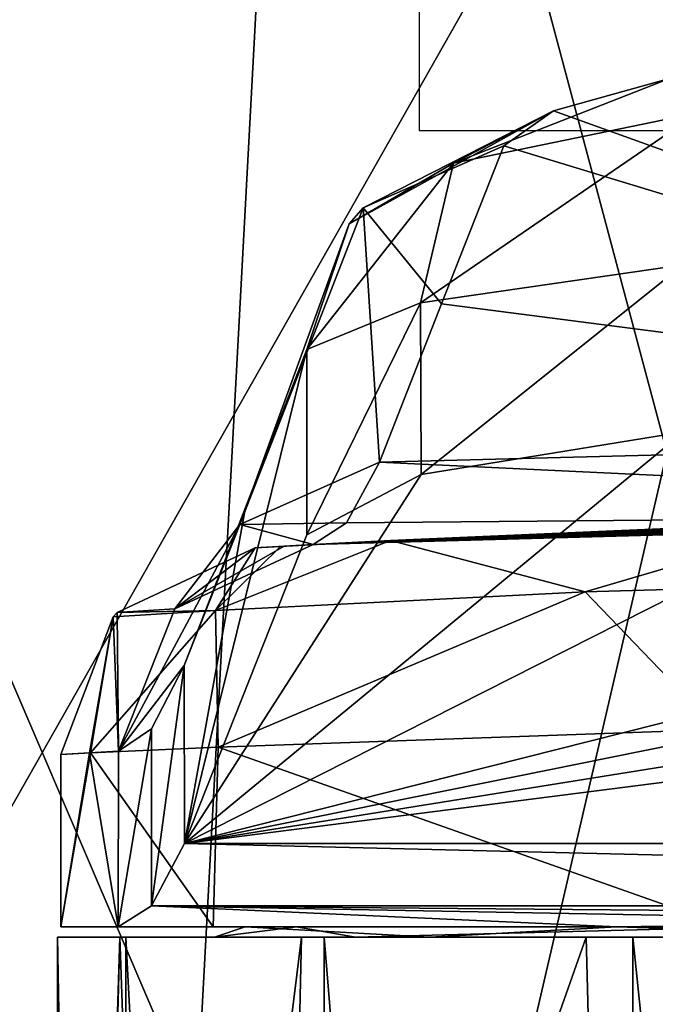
# Model space of a CAD drawing. Header units: millimetres. Extents: x -29 to 28.8, y -75.2 to 10.
# Tile 241 of 256: x -13.9 to -7.7, y -18.5 to -8.9. Entities that reach past the tile are written whole.
import ezdxf

# ---------------------------------------------------------------- set-up
doc = ezdxf.new("R2010")
doc.units = ezdxf.units.MM
doc.header["$LTSCALE"] = 88.413066
for name, color, linetype in [('1', 7, 'CONTINUOUS'), ('2', 7, 'CONTINUOUS'), ('241', 7, 'CONTINUOUS'), ('242', 7, 'CONTINUOUS'), ('243', 7, 'CONTINUOUS'), ('244', 7, 'CONTINUOUS'), ('245', 7, 'CONTINUOUS'), ('247', 7, 'CONTINUOUS'), ('248', 7, 'CONTINUOUS'), ('251', 7, 'CONTINUOUS'), ('255', 7, 'CONTINUOUS'), ('256', 7, 'CONTINUOUS'), ('257', 7, 'CONTINUOUS'), ('260', 7, 'CONTINUOUS'), ('261', 7, 'CONTINUOUS'), ('262', 7, 'CONTINUOUS'), ('364', 7, 'CONTINUOUS'), ('5', 7, 'CONTINUOUS'), ('726', 7, 'CONTINUOUS'), ('741', 7, 'CONTINUOUS'), ('96', 7, 'CONTINUOUS')]:
    doc.layers.add(name, color=color, linetype=linetype)

msp = doc.modelspace()

# ---------------------------------------------------------------- linework, layer by layer
at = {"layer": '1', "linetype": 'CONTINUOUS'}
for points in [[(-12.8958, -17.8, 142.0064), (-13.4577, -35.7997, 144.9322), (-13.5, -17.8, 146), (-12.8958, -17.8, 142.0064)], [(-13.5, -17.8, 146), (-13.4577, -35.7997, 144.9322), (-13.5, -54.3, 146), (-13.5, -17.8, 146)], [(-13.2718, -31.9433, 143.5285), (-13.4577, -35.7997, 144.9322), (-12.8958, -17.8, 142.0064), (-13.2718, -31.9433, 143.5285)], [(-12.5062, -28.8326, 140.9162), (-13.2718, -31.9433, 143.5285), (-12.8958, -17.8, 142.0064), (-12.5062, -28.8326, 140.9162)], [(-11.138, -17.8, 138.3714), (-12.5062, -28.8326, 140.9162), (-12.8958, -17.8, 142.0064), (-11.138, -17.8, 138.3714)], [(-11.3265, -26.1349, 138.6543), (-12.5062, -28.8326, 140.9162), (-11.138, -17.8, 138.3714), (-11.3265, -26.1349, 138.6543)], [(-8.2709, -22.1733, 135.3303), (-11.3265, -26.1349, 138.6543), (-8.3842, -17.8, 135.4191), (-8.2709, -22.1733, 135.3303)], [(-8.3842, -17.8, 135.4191), (-11.3265, -26.1349, 138.6543), (-11.138, -17.8, 138.3714), (-8.3842, -17.8, 135.4191)], [(-4.8804, -17.8, 133.413), (-8.2709, -22.1733, 135.3303), (-8.3842, -17.8, 135.4191), (-4.8804, -17.8, 133.413)], [(-4.8804, -19.8882, 133.413), (-8.2709, -22.1733, 135.3303), (-4.8804, -17.8, 133.413), (-4.8804, -19.8882, 133.413)]]:
    msp.add_3dface(points, dxfattribs=at)
at = {"layer": '2', "linetype": 'CONTINUOUS'}
for points in [[(-13.5, -17.8, 146), (-13.5, -54.3, 146), (-12.8389, -54.3, 150.1703), (-13.5, -17.8, 146)], [(-12.839, -17.8, 150.1724), (-13.5, -17.8, 146), (-12.8389, -54.3, 150.1703), (-12.839, -17.8, 150.1724)], [(-10.9211, -17.8, 153.9358), (-12.839, -17.8, 150.1724), (-10.92, -54.3, 153.9369), (-10.9211, -17.8, 153.9358)], [(-10.92, -54.3, 153.9369), (-12.839, -17.8, 150.1724), (-12.8389, -54.3, 150.1703), (-10.92, -54.3, 153.9369)], [(-7.9343, -17.8, 156.9221), (-10.9211, -17.8, 153.9358), (-7.9369, -54.3, 156.92), (-7.9343, -17.8, 156.9221)], [(-7.9369, -54.3, 156.92), (-10.9211, -17.8, 153.9358), (-10.92, -54.3, 153.9369), (-7.9369, -54.3, 156.92)], [(-4.1703, -54.3, 158.8389), (-7.9343, -17.8, 156.9221), (-7.9369, -54.3, 156.92), (-4.1703, -54.3, 158.8389)], [(-4.1712, -17.8, 158.8392), (-7.9343, -17.8, 156.9221), (-4.1703, -54.3, 158.8389), (-4.1712, -17.8, 158.8392)]]:
    msp.add_3dface(points, dxfattribs=at)
at = {"layer": '241', "color": 7, "linetype": 'CONTINUOUS', "true_color": 0xc7d9f7}
for points in [[(4.1034, -12.7628, 104.5), (7.4407, -12.9122, 105.3469), (-12.2696, -16.8948, 127.9335), (4.1034, -12.7628, 104.5)], [(-4.1034, -12.7628, 104.5), (4.1034, -12.7628, 104.5), (-12.2696, -16.8948, 127.9335), (-4.1034, -12.7628, 104.5)], [(-7.4407, -12.9122, 105.3469), (-4.1034, -12.7628, 104.5), (-12.2696, -16.8948, 127.9335), (-7.4407, -12.9122, 105.3469)], [(7.4407, -12.9122, 105.3469), (9.9823, -13.3272, 107.7006), (-12.2696, -16.8948, 127.9335), (7.4407, -12.9122, 105.3469)], [(-9.9823, -13.3272, 107.7006), (-7.4407, -12.9122, 105.3469), (-12.2696, -16.8948, 127.9335), (-9.9823, -13.3272, 107.7006)], [(9.9823, -13.3272, 107.7006), (11.0863, -13.911, 111.0117), (-12.2696, -16.8948, 127.9335), (9.9823, -13.3272, 107.7006)], [(-11.0863, -13.911, 111.0117), (-9.9823, -13.3272, 107.7006), (-12.2696, -16.8948, 127.9335), (-11.0863, -13.911, 111.0117)], [(11.0863, -13.911, 111.0117), (12.2696, -16.8948, 127.9335), (-12.2696, -16.8948, 127.9335), (11.0863, -13.911, 111.0117)]]:
    msp.add_3dface(points, dxfattribs=at)
at = {"layer": '242', "color": 7, "linetype": 'CONTINUOUS', "true_color": 0xc7d9f7}
for points in [[(0, -13.7, 137.2244), (-11.0247, -14.0041, 137.2244), (-0.0199, -13.7, 142.3652), (0, -13.7, 137.2244)], [(-0.0199, -13.7, 142.3652), (-11.0247, -14.0041, 137.2244), (-0.1172, -13.7, 142.4231), (-0.0199, -13.7, 142.3652)], [(-0.1172, -13.7, 142.4231), (-11.0247, -14.0041, 137.2244), (-0.153, -13.7001, 142.5063), (-0.1172, -13.7, 142.4231)], [(-0.153, -13.7001, 142.5063), (-11.0247, -14.0041, 137.2244), (-0.4914, -13.7006, 142.3754), (-0.153, -13.7001, 142.5063)], [(-0.4914, -13.7006, 142.3754), (-11.0247, -14.0041, 137.2244), (-0.7755, -13.7015, 142.3657), (-0.4914, -13.7006, 142.3754)], [(-0.7755, -13.7015, 142.3657), (-11.0247, -14.0041, 137.2244), (-1.0435, -13.7027, 142.3934), (-0.7755, -13.7015, 142.3657)], [(-1.0435, -13.7027, 142.3934), (-11.0247, -14.0041, 137.2244), (-1.1443, -13.7033, 142.3732), (-1.0435, -13.7027, 142.3934)], [(-1.1443, -13.7033, 142.3732), (-11.0247, -14.0041, 137.2244), (-1.221, -13.7037, 142.4479), (-1.1443, -13.7033, 142.3732)], [(-11.0247, -14.0041, 137.2244), (-1.546, -13.706, 142.3949), (-1.221, -13.7037, 142.4479), (-11.0247, -14.0041, 137.2244)], [(-1.546, -13.706, 142.3949), (-11.0247, -14.0041, 137.2244), (-1.5989, -13.7064, 142.3729), (-1.546, -13.706, 142.3949)], [(-1.5989, -13.7064, 142.3729), (-11.0247, -14.0041, 137.2244), (-1.6601, -13.7069, 142.3729), (-1.5989, -13.7064, 142.3729)], [(-1.6601, -13.7069, 142.3729), (-11.0247, -14.0041, 137.2244), (-1.7131, -13.7073, 142.3949), (-1.6601, -13.7069, 142.3729)], [(-1.7131, -13.7073, 142.3949), (-11.0247, -14.0041, 137.2244), (-1.735, -13.7075, 142.4479), (-1.7131, -13.7073, 142.3949)], [(-11.0247, -14.0041, 137.2244), (-2.311, -13.7134, 142.3949), (-1.735, -13.7075, 142.4479), (-11.0247, -14.0041, 137.2244)], [(-2.311, -13.7134, 142.3949), (-11.0247, -14.0041, 137.2244), (-2.3639, -13.714, 142.3729), (-2.311, -13.7134, 142.3949)], [(-2.3639, -13.714, 142.3729), (-11.0247, -14.0041, 137.2244), (-2.4251, -13.7147, 142.3729), (-2.3639, -13.714, 142.3729)], [(-2.4251, -13.7147, 142.3729), (-11.0247, -14.0041, 137.2244), (-2.4781, -13.7154, 142.3949), (-2.4251, -13.7147, 142.3729)], [(-2.4781, -13.7154, 142.3949), (-11.0247, -14.0041, 137.2244), (-2.5, -13.7156, 142.4479), (-2.4781, -13.7154, 142.3949)], [(-2.5, -13.7156, 142.4479), (-11.0247, -14.0041, 137.2244), (-3.0233, -13.7229, 142.386), (-2.5, -13.7156, 142.4479)], [(-3.0233, -13.7229, 142.386), (-11.0247, -14.0041, 137.2244), (-3.3011, -13.7274, 142.4294), (-3.0233, -13.7229, 142.386)], [(-3.3011, -13.7274, 142.4294), (-11.0247, -14.0041, 137.2244), (-3.5975, -13.7324, 142.3986), (-3.3011, -13.7274, 142.4294)], [(-3.5975, -13.7324, 142.3986), (-11.0247, -14.0041, 137.2244), (-3.6654, -13.7336, 142.3722), (-3.5975, -13.7324, 142.3986)], [(-3.6654, -13.7336, 142.3722), (-11.0247, -14.0041, 137.2244), (-3.7405, -13.735, 142.3809), (-3.6654, -13.7336, 142.3722)], [(-3.7405, -13.735, 142.3809), (-11.0247, -14.0041, 137.2244), (-3.784, -13.7358, 142.4479), (-3.7405, -13.735, 142.3809)], [(-11.0247, -14.0041, 137.2244), (-4.2485, -13.7451, 142.3754), (-3.784, -13.7358, 142.4479), (-11.0247, -14.0041, 137.2244)], [(-4.2485, -13.7451, 142.3754), (-11.0247, -14.0041, 137.2244), (-4.5326, -13.7514, 142.3657), (-4.2485, -13.7451, 142.3754)], [(-4.5326, -13.7514, 142.3657), (-11.0247, -14.0041, 137.2244), (-4.8005, -13.7576, 142.3934), (-4.5326, -13.7514, 142.3657)], [(-4.8005, -13.7576, 142.3934), (-11.0247, -14.0041, 137.2244), (-4.9013, -13.7601, 142.3732), (-4.8005, -13.7576, 142.3934)], [(-4.9013, -13.7601, 142.3732), (-11.0247, -14.0041, 137.2244), (-4.978, -13.762, 142.4479), (-4.9013, -13.7601, 142.3732)], [(-11.0247, -14.0041, 137.2244), (-5.303, -13.7703, 142.3949), (-4.978, -13.762, 142.4479), (-11.0247, -14.0041, 137.2244)], [(-5.303, -13.7703, 142.3949), (-11.0247, -14.0041, 137.2244), (-5.3559, -13.7717, 142.3729), (-5.303, -13.7703, 142.3949)], [(-5.3559, -13.7717, 142.3729), (-11.0247, -14.0041, 137.2244), (-5.4161, -13.7733, 142.3729), (-5.3559, -13.7717, 142.3729)], [(-5.4161, -13.7733, 142.3729), (-11.0247, -14.0041, 137.2244), (-5.4691, -13.7748, 142.3949), (-5.4161, -13.7733, 142.3729)], [(-5.4691, -13.7748, 142.3949), (-11.0247, -14.0041, 137.2244), (-5.491, -13.7754, 142.4479), (-5.4691, -13.7748, 142.3949)], [(-5.491, -13.7754, 142.4479), (-11.0247, -14.0041, 137.2244), (-6.2373, -13.7973, 142.386), (-5.491, -13.7754, 142.4479)], [(-6.2373, -13.7973, 142.386), (-11.0247, -14.0041, 137.2244), (-6.5151, -13.8063, 142.4294), (-6.2373, -13.7973, 142.386)], [(-6.5151, -13.8063, 142.4294), (-11.0247, -14.0041, 137.2244), (-6.8115, -13.816, 142.3987), (-6.5151, -13.8063, 142.4294)], [(-10.2792, -13.9643, 151.3564), (-6.1226, -13.7937, 155.7729), (-6.998, -13.8225, 144.0183), (-10.2792, -13.9643, 151.3564)], [(-6.8115, -13.816, 142.3987), (-11.0247, -14.0041, 137.2244), (-6.8794, -13.8184, 142.3722), (-6.8115, -13.816, 142.3987)], [(-6.8794, -13.8184, 142.3722), (-11.0247, -14.0041, 137.2244), (-6.9545, -13.8209, 142.3809), (-6.8794, -13.8184, 142.3722)], [(-6.9545, -13.8209, 142.3809), (-11.0247, -14.0041, 137.2244), (-6.998, -13.8225, 142.4479), (-6.9545, -13.8209, 142.3809)], [(-11.0247, -14.0041, 137.2244), (-10.2792, -13.9643, 151.3564), (-6.998, -13.8225, 144.0183), (-11.0247, -14.0041, 137.2244)], [(-11.0247, -14.0041, 137.2244), (-6.998, -13.8225, 144.0183), (-6.998, -13.8225, 142.4479), (-11.0247, -14.0041, 137.2244)], [(-11.3404, -14.0218, 148.4911), (-10.2792, -13.9643, 151.3564), (-11.3063, -14.0198, 141.2113), (-11.3404, -14.0218, 148.4911)], [(-11.3063, -14.0198, 141.2113), (-10.2792, -13.9643, 151.3564), (-11.0247, -14.0041, 137.2244), (-11.3063, -14.0198, 141.2113)], [(-11.5879, -14.036, 145.1978), (-11.3404, -14.0218, 148.4911), (-11.3063, -14.0198, 141.2113), (-11.5879, -14.036, 145.1978)]]:
    msp.add_3dface(points, dxfattribs=at)
at = {"layer": '243', "color": 7, "linetype": 'CONTINUOUS', "true_color": 0xc7d9f7}
for points in [[(-10.3836, -13.206, 128.4951), (0, -13.7, 137.2244), (0, -12.9404, 128.542), (-10.3836, -13.206, 128.4951)], [(-10.7029, -13.7953, 132.8426), (0, -13.7, 137.2244), (-10.3836, -13.206, 128.4951), (-10.7029, -13.7953, 132.8426)], [(-11.0247, -14.0041, 137.2244), (0, -13.7, 137.2244), (-10.7029, -13.7953, 132.8426), (-11.0247, -14.0041, 137.2244)]]:
    msp.add_3dface(points, dxfattribs=at)
at = {"layer": '244', "color": 7, "linetype": 'CONTINUOUS', "true_color": 0xc7d9f7}
for points in [[(-8.7, -9.8081, 109.6875), (0, -12.9404, 128.542), (-7.5794, -9.4961, 108.1811), (-8.7, -9.8081, 109.6875)], [(-9.183, -10.1493, 111.4981), (0, -12.9404, 128.542), (-8.7, -9.8081, 109.6875), (-9.183, -10.1493, 111.4981)], [(-9.7834, -11.6768, 119.9973), (0, -12.9404, 128.542), (-9.183, -10.1493, 111.4981), (-9.7834, -11.6768, 119.9973)], [(-10.3836, -13.206, 128.4951), (0, -12.9404, 128.542), (-9.7834, -11.6768, 119.9973), (-10.3836, -13.206, 128.4951)]]:
    msp.add_3dface(points, dxfattribs=at)
at = {"layer": '245', "color": 7, "linetype": 'CONTINUOUS', "true_color": 0xc7d9f7}
for points in [[(-7.1154, -15.7928, 157.4726), (-11.9461, -15.9617, 152.2882), (-7.0195, -17.7, 157.5313), (-7.1154, -15.7928, 157.4726)], [(-11.9461, -15.9617, 152.2882), (-13.1794, -16.0185, 148.9247), (-11.9929, -17.7, 152.198), (-11.9461, -15.9617, 152.2882)], [(-7.0195, -17.7, 157.5313), (-11.9461, -15.9617, 152.2882), (-11.9929, -17.7, 152.198), (-7.0195, -17.7, 157.5313)], [(-13.4671, -16.0326, 145.0582), (-13.4671, -17.7, 145.0583), (-13.1794, -16.0185, 148.9247), (-13.4671, -16.0326, 145.0582)], [(-13.1794, -16.0185, 148.9247), (-13.4671, -17.7, 145.0583), (-11.9929, -17.7, 152.198), (-13.1794, -16.0185, 148.9247)]]:
    msp.add_3dface(points, dxfattribs=at)
at = {"layer": '247', "color": 7, "linetype": 'CONTINUOUS', "true_color": 0xc7d9f7}
for points in [[(-6.1226, -13.7937, 155.7729), (-10.2792, -13.9643, 151.3564), (-8.3948, -14.4605, 155.8581), (-6.1226, -13.7937, 155.7729)], [(-6.1226, -13.7937, 155.7729), (-8.3948, -14.4605, 155.8581), (-3.0143, -14.3083, 158.5621), (-6.1226, -13.7937, 155.7729)], [(-10.2792, -13.9643, 151.3564), (-11.3404, -14.0218, 148.4911), (-11.9703, -14.6411, 151.0251), (-10.2792, -13.9643, 151.3564)], [(-10.2792, -13.9643, 151.3564), (-11.9703, -14.6411, 151.0251), (-8.3948, -14.4605, 155.8581), (-10.2792, -13.9643, 151.3564)], [(-11.9703, -14.6411, 151.0251), (-11.5879, -14.036, 145.1978), (-12.9233, -14.6599, 145.1019), (-11.9703, -14.6411, 151.0251)], [(-11.3404, -14.0218, 148.4911), (-11.5879, -14.036, 145.1978), (-11.9703, -14.6411, 151.0251), (-11.3404, -14.0218, 148.4911)], [(-8.3948, -14.4605, 155.8581), (-7.1154, -15.7928, 157.4726), (-3.0143, -14.3083, 158.5621), (-8.3948, -14.4605, 155.8581)], [(-11.9703, -14.6411, 151.0251), (-11.9461, -15.9617, 152.2882), (-8.3948, -14.4605, 155.8581), (-11.9703, -14.6411, 151.0251)], [(-11.9461, -15.9617, 152.2882), (-7.1154, -15.7928, 157.4726), (-8.3948, -14.4605, 155.8581), (-11.9461, -15.9617, 152.2882)], [(-13.1794, -16.0185, 148.9247), (-11.9461, -15.9617, 152.2882), (-11.9703, -14.6411, 151.0251), (-13.1794, -16.0185, 148.9247)], [(-12.9623, -14.7025, 145.099), (-13.1794, -16.0185, 148.9247), (-11.9703, -14.6411, 151.0251), (-12.9623, -14.7025, 145.099)], [(-12.9623, -14.7025, 145.099), (-11.9703, -14.6411, 151.0251), (-12.9233, -14.6599, 145.1019), (-12.9623, -14.7025, 145.099)], [(-13.4671, -16.0326, 145.0582), (-13.1794, -16.0185, 148.9247), (-12.9623, -14.7025, 145.099), (-13.4671, -16.0326, 145.0582)]]:
    msp.add_3dface(points, dxfattribs=at)
at = {"layer": '248', "color": 7, "linetype": 'CONTINUOUS', "true_color": 0xc7d9f7}
for points in [[(-11.0863, -13.911, 111.0117), (-12.2696, -16.8948, 127.9335), (-11.0864, -12.1169, 111.012), (-11.0863, -13.911, 111.0117)], [(-11.0864, -12.1169, 111.012), (-12.2696, -16.8948, 127.9335), (-11.6807, -13.6441, 119.5109), (-11.0864, -12.1169, 111.012)], [(-11.6807, -13.6441, 119.5109), (-12.2696, -16.8948, 127.9335), (-12.2749, -15.173, 128.0088), (-11.6807, -13.6441, 119.5109)], [(-12.2749, -15.173, 128.0088), (-12.5902, -17.4983, 132.5176), (-12.591, -15.7849, 132.529), (-12.2749, -15.173, 128.0088)], [(-12.2696, -16.8948, 127.9335), (-12.5902, -17.4983, 132.5176), (-12.2749, -15.173, 128.0088), (-12.2696, -16.8948, 127.9335)], [(-12.5902, -17.4983, 132.5176), (-12.9132, -17.7, 137.1369), (-12.591, -15.7849, 132.529), (-12.5902, -17.4983, 132.5176)], [(-12.591, -15.7849, 132.529), (-12.9132, -17.7, 137.1369), (-12.9096, -16.001, 137.0849), (-12.591, -15.7849, 132.529)], [(-13.4671, -17.7, 145.0583), (-13.4671, -16.0326, 145.0582), (-13.1883, -16.0166, 141.0717), (-13.4671, -17.7, 145.0583)], [(-12.9132, -17.7, 137.1369), (-13.4671, -17.7, 145.0583), (-13.1883, -16.0166, 141.0717), (-12.9132, -17.7, 137.1369)], [(-12.9096, -16.001, 137.0849), (-12.9132, -17.7, 137.1369), (-13.1883, -16.0166, 141.0717), (-12.9096, -16.001, 137.0849)]]:
    msp.add_3dface(points, dxfattribs=at)
at = {"layer": '251', "color": 7, "linetype": 'CONTINUOUS', "true_color": 0xc7d9f7}
for points in [[(-7.4459, -11.2998, 105.3496), (-9.9823, -13.3272, 107.7006), (-9.988, -11.6657, 107.709), (-7.4459, -11.2998, 105.3496)], [(-7.4407, -12.9122, 105.3469), (-9.9823, -13.3272, 107.7006), (-7.4459, -11.2998, 105.3496), (-7.4407, -12.9122, 105.3469)], [(-11.0863, -13.911, 111.0117), (-11.0864, -12.1169, 111.012), (-9.988, -11.6657, 107.709), (-11.0863, -13.911, 111.0117)], [(-9.9823, -13.3272, 107.7006), (-11.0863, -13.911, 111.0117), (-9.988, -11.6657, 107.709), (-9.9823, -13.3272, 107.7006)]]:
    msp.add_3dface(points, dxfattribs=at)
at = {"layer": '255', "color": 7, "linetype": 'CONTINUOUS', "true_color": 0xc7d9f7}
for points in [[(-12.9233, -14.6599, 145.1019), (-11.5879, -14.036, 145.1978), (-12.3638, -14.6263, 137.1283), (-12.9233, -14.6599, 145.1019)], [(-11.3063, -14.0198, 141.2113), (-11.0247, -14.0041, 137.2244), (-12.3638, -14.6263, 137.1283), (-11.3063, -14.0198, 141.2113)], [(-11.5879, -14.036, 145.1978), (-11.3063, -14.0198, 141.2113), (-12.3638, -14.6263, 137.1283), (-11.5879, -14.036, 145.1978)], [(-12.9623, -14.7025, 145.099), (-12.9233, -14.6599, 145.1019), (-12.9096, -16.001, 137.0849), (-12.9623, -14.7025, 145.099)], [(-12.9096, -16.001, 137.0849), (-12.9233, -14.6599, 145.1019), (-12.3638, -14.6263, 137.1283), (-12.9096, -16.001, 137.0849)], [(-13.4671, -16.0326, 145.0582), (-12.9623, -14.7025, 145.099), (-13.1883, -16.0166, 141.0717), (-13.4671, -16.0326, 145.0582)], [(-12.9623, -14.7025, 145.099), (-12.9096, -16.001, 137.0849), (-13.1883, -16.0166, 141.0717), (-12.9623, -14.7025, 145.099)]]:
    msp.add_3dface(points, dxfattribs=at)
at = {"layer": '256', "color": 7, "linetype": 'CONTINUOUS', "true_color": 0xc7d9f7}
for points in [[(-10.7029, -13.7953, 132.8426), (-10.3836, -13.206, 128.4951), (-11.7354, -13.8089, 128.2921), (-10.7029, -13.7953, 132.8426)], [(-11.0247, -14.0041, 137.2244), (-10.7029, -13.7953, 132.8426), (-11.7354, -13.8089, 128.2921), (-11.0247, -14.0041, 137.2244)], [(-12.2749, -15.173, 128.0088), (-12.9096, -16.001, 137.0849), (-11.7354, -13.8089, 128.2921), (-12.2749, -15.173, 128.0088)], [(-12.9096, -16.001, 137.0849), (-12.3638, -14.6263, 137.1283), (-11.7354, -13.8089, 128.2921), (-12.9096, -16.001, 137.0849)], [(-12.3638, -14.6263, 137.1283), (-11.0247, -14.0041, 137.2244), (-11.7354, -13.8089, 128.2921), (-12.3638, -14.6263, 137.1283)], [(-12.2749, -15.173, 128.0088), (-12.591, -15.7849, 132.529), (-12.9096, -16.001, 137.0849), (-12.2749, -15.173, 128.0088)]]:
    msp.add_3dface(points, dxfattribs=at)
at = {"layer": '257', "color": 7, "linetype": 'CONTINUOUS', "true_color": 0xc7d9f7}
for points in [[(-9.7834, -11.6768, 119.9973), (-9.183, -10.1493, 111.4981), (-10.5427, -10.7484, 111.2955), (-9.7834, -11.6768, 119.9973)], [(-11.7354, -13.8089, 128.2921), (-10.3836, -13.206, 128.4951), (-10.5427, -10.7484, 111.2955), (-11.7354, -13.8089, 128.2921)], [(-10.6771, -10.9029, 111.2583), (-11.7354, -13.8089, 128.2921), (-10.5427, -10.7484, 111.2955), (-10.6771, -10.9029, 111.2583)], [(-10.3836, -13.206, 128.4951), (-9.7834, -11.6768, 119.9973), (-10.5427, -10.7484, 111.2955), (-10.3836, -13.206, 128.4951)], [(-11.0864, -12.1169, 111.012), (-11.7354, -13.8089, 128.2921), (-10.6771, -10.9029, 111.2583), (-11.0864, -12.1169, 111.012)], [(-11.0864, -12.1169, 111.012), (-11.6807, -13.6441, 119.5109), (-11.7354, -13.8089, 128.2921), (-11.0864, -12.1169, 111.012)], [(-11.6807, -13.6441, 119.5109), (-12.2749, -15.173, 128.0088), (-11.7354, -13.8089, 128.2921), (-11.6807, -13.6441, 119.5109)]]:
    msp.add_3dface(points, dxfattribs=at)
at = {"layer": '260', "color": 7, "linetype": 'CONTINUOUS', "true_color": 0xc7d9f7}
for points in [[(-8.7, -9.8081, 109.6875), (-7.5794, -9.4961, 108.1811), (-9.6685, -10.3167, 108.2213), (-8.7, -9.8081, 109.6875)], [(-7.5794, -9.4961, 108.1811), (-7.3056, -9.8296, 106.0225), (-9.6685, -10.3167, 108.2213), (-7.5794, -9.4961, 108.1811)], [(-8.7, -9.8081, 109.6875), (-10.6771, -10.9029, 111.2583), (-10.5427, -10.7484, 111.2955), (-8.7, -9.8081, 109.6875)], [(-10.6771, -10.9029, 111.2583), (-8.7, -9.8081, 109.6875), (-9.6685, -10.3167, 108.2213), (-10.6771, -10.9029, 111.2583)], [(-9.183, -10.1493, 111.4981), (-8.7, -9.8081, 109.6875), (-10.5427, -10.7484, 111.2955), (-9.183, -10.1493, 111.4981)], [(-7.4459, -11.2998, 105.3496), (-9.988, -11.6657, 107.709), (-7.3056, -9.8296, 106.0225), (-7.4459, -11.2998, 105.3496)], [(-7.3056, -9.8296, 106.0225), (-9.988, -11.6657, 107.709), (-9.6685, -10.3167, 108.2213), (-7.3056, -9.8296, 106.0225)], [(-9.988, -11.6657, 107.709), (-11.0864, -12.1169, 111.012), (-9.6685, -10.3167, 108.2213), (-9.988, -11.6657, 107.709)], [(-11.0864, -12.1169, 111.012), (-10.6771, -10.9029, 111.2583), (-9.6685, -10.3167, 108.2213), (-11.0864, -12.1169, 111.012)]]:
    msp.add_3dface(points, dxfattribs=at)
at = {"layer": '261', "color": 7, "linetype": 'CONTINUOUS', "true_color": 0xc7d9f7}
for points in [[(-11.9929, -17.7, 152.198), (-13.4671, -17.7, 145.0583), (-12.9132, -17.7, 137.1369), (-11.9929, -17.7, 152.198)], [(-8.0898, -17.7, 137.1369), (-11.6825, -17.7, 143.2593), (-12.9132, -17.7, 137.1369), (-8.0898, -17.7, 137.1369)], [(-11.6825, -17.7, 143.2593), (-11.9929, -17.7, 152.198), (-12.9132, -17.7, 137.1369), (-11.6825, -17.7, 143.2593)], [(-11.6825, -17.7, 143.2593), (-11.1881, -17.7, 150.3372), (-11.9929, -17.7, 152.198), (-11.6825, -17.7, 143.2593)], [(-11.1881, -17.7, 150.3372), (-7.0195, -17.7, 157.5313), (-11.9929, -17.7, 152.198), (-11.1881, -17.7, 150.3372)], [(-11.1881, -17.7, 150.3372), (-6.7822, -17.7, 155.8991), (-7.0195, -17.7, 157.5313), (-11.1881, -17.7, 150.3372)]]:
    msp.add_3dface(points, dxfattribs=at)
at = {"layer": '262', "color": 7, "linetype": 'CONTINUOUS', "true_color": 0xc7d9f7}
for points in [[(-12.5902, -17.4983, 132.5176), (-12.2696, -16.8948, 127.9335), (12.5902, -17.4983, 132.5176), (-12.5902, -17.4983, 132.5176)], [(-12.2696, -16.8948, 127.9335), (12.2696, -16.8948, 127.9335), (12.5902, -17.4983, 132.5176), (-12.2696, -16.8948, 127.9335)], [(-8.0898, -17.7, 137.1369), (-12.9132, -17.7, 137.1369), (-12.5902, -17.4983, 132.5176), (-8.0898, -17.7, 137.1369)], [(0, -17.6071, 134), (-4.3396, -17.649, 134.8122), (-12.5902, -17.4983, 132.5176), (0, -17.6071, 134)], [(0, -17.6071, 134), (-12.5902, -17.4983, 132.5176), (12.5902, -17.4983, 132.5176), (0, -17.6071, 134)], [(-4.3396, -17.649, 134.8122), (-8.0898, -17.7, 137.1369), (-12.5902, -17.4983, 132.5176), (-4.3396, -17.649, 134.8122)]]:
    msp.add_3dface(points, dxfattribs=at)
at = {"layer": '364', "color": 7, "linetype": 'CONTINUOUS', "true_color": 0xe7d0ff}
for points in [[(-17.0564, 0, -23.4538), (-4.5559, 0, -28.6391), (-15.6277, -19.5, -24.429), (-17.0564, 0, -23.4538)], [(-4.5559, 0, -28.6391), (-9.0865, -19.5, -27.5397), (-15.6277, -19.5, -24.429), (-4.5559, 0, -28.6391)], [(-4.5559, 0, -28.6391), (-1.9786, -19.5, -28.9324), (-9.0865, -19.5, -27.5397), (-4.5559, 0, -28.6391)]]:
    msp.add_3dface(points, dxfattribs=at)
at = {"layer": '5', "linetype": 'CONTINUOUS'}
for points in [[(-12.8958, -17.8, 142.0064), (-13.5, -17.8, 146), (-12.839, -17.8, 150.1724), (-12.8958, -17.8, 142.0064)], [(-11.138, -17.8, 138.3714), (-12.8958, -17.8, 142.0064), (-11.9794, -17.8, 145.3007), (-11.138, -17.8, 138.3714)], [(-12.8958, -17.8, 142.0064), (-12.839, -17.8, 150.1724), (-11.9794, -17.8, 145.3007), (-12.8958, -17.8, 142.0064)], [(-12.839, -17.8, 150.1724), (-10.9211, -17.8, 153.9358), (-11.9794, -17.8, 145.3007), (-12.839, -17.8, 150.1724)], [(-9.8971, -17.8, 139.215), (-11.138, -17.8, 138.3714), (-11.9794, -17.8, 145.3007), (-9.8971, -17.8, 139.215)], [(-11.9794, -17.8, 145.3007), (-10.9211, -17.8, 153.9358), (-10.6169, -17.8, 151.5925), (-11.9794, -17.8, 145.3007)], [(-8.3842, -17.8, 135.4191), (-11.138, -17.8, 138.3714), (-9.8971, -17.8, 139.215), (-8.3842, -17.8, 135.4191)], [(-10.9211, -17.8, 153.9358), (-7.9343, -17.8, 156.9221), (-10.6169, -17.8, 151.5925), (-10.9211, -17.8, 153.9358)], [(-10.6169, -17.8, 151.5925), (-7.9343, -17.8, 156.9221), (-6.2028, -17.8, 156.272), (-10.6169, -17.8, 151.5925)], [(-4.9667, -17.8, 135.0761), (-8.3842, -17.8, 135.4191), (-9.8971, -17.8, 139.215), (-4.9667, -17.8, 135.0761)], [(-4.8804, -17.8, 133.413), (-8.3842, -17.8, 135.4191), (-4.9932, -17.8, 134.2403), (-4.8804, -17.8, 133.413)], [(-8.3842, -17.8, 135.4191), (-4.9667, -17.8, 135.0761), (-4.9932, -17.8, 134.2403), (-8.3842, -17.8, 135.4191)], [(-7.9343, -17.8, 156.9221), (-4.1712, -17.8, 158.8392), (-6.2028, -17.8, 156.272), (-7.9343, -17.8, 156.9221)]]:
    msp.add_3dface(points, dxfattribs=at)
at = {"layer": '726', "linetype": 'CONTINUOUS'}
for points in [[(-20.5053, 0, 20.5065), (-12.1546, -19.5, 26.3299), (-11.1037, 0, 26.7898), (-20.5053, 0, 20.5065)], [(-17.7837, -19.5, 22.9072), (-12.1546, -19.5, 26.3299), (-20.5053, 0, 20.5065), (-17.7837, -19.5, 22.9072)], [(-12.1546, -19.5, 26.3299), (-5.8982, -19.5, 28.3938), (-11.1037, 0, 26.7898), (-12.1546, -19.5, 26.3299)], [(-11.1037, 0, 26.7898), (0, -18.5, 29), (0, 0, 29), (-11.1037, 0, 26.7898)], [(-2.9809, -18.7495, 28.8464), (0, -18.5, 29), (-11.1037, 0, 26.7898), (-2.9809, -18.7495, 28.8464)], [(-5.8982, -19.5, 28.3938), (-2.9809, -18.7495, 28.8464), (-11.1037, 0, 26.7898), (-5.8982, -19.5, 28.3938)]]:
    msp.add_3dface(points, dxfattribs=at)
at = {"layer": '741', "linetype": 'CONTINUOUS'}
for points in [[(-10, -10), (10, -10), (-10, 10), (-10, -10)], [(10, -10), (10, 10), (-10, 10), (10, -10)]]:
    msp.add_3dface(points, dxfattribs=at)
at = {"layer": '96', "linetype": 'CONTINUOUS'}
for points in [[(-9.8971, -17.8, 139.215), (-11.9794, -17.8, 145.3007), (-11.6825, -17.7, 143.2593), (-9.8971, -17.8, 139.215)], [(-11.9794, -17.8, 145.3007), (-10.6169, -17.8, 151.5925), (-11.1881, -17.7, 150.3372), (-11.9794, -17.8, 145.3007)], [(-11.6825, -17.7, 143.2593), (-11.9794, -17.8, 145.3007), (-11.1881, -17.7, 150.3372), (-11.6825, -17.7, 143.2593)], [(-8.0898, -17.7, 137.1369), (-9.8971, -17.8, 139.215), (-11.6825, -17.7, 143.2593), (-8.0898, -17.7, 137.1369)], [(-11.1881, -17.7, 150.3372), (-10.6169, -17.8, 151.5925), (-6.7822, -17.7, 155.8991), (-11.1881, -17.7, 150.3372)], [(-10.6169, -17.8, 151.5925), (-6.2028, -17.8, 156.272), (-6.7822, -17.7, 155.8991), (-10.6169, -17.8, 151.5925)], [(-4.9667, -17.8, 135.0761), (-9.8971, -17.8, 139.215), (-8.0898, -17.7, 137.1369), (-4.9667, -17.8, 135.0761)], [(-4.9667, -17.8, 135.0761), (-8.0898, -17.7, 137.1369), (-4.3396, -17.649, 134.8122), (-4.9667, -17.8, 135.0761)]]:
    msp.add_3dface(points, dxfattribs=at)

doc.saveas('drawing.dxf')
